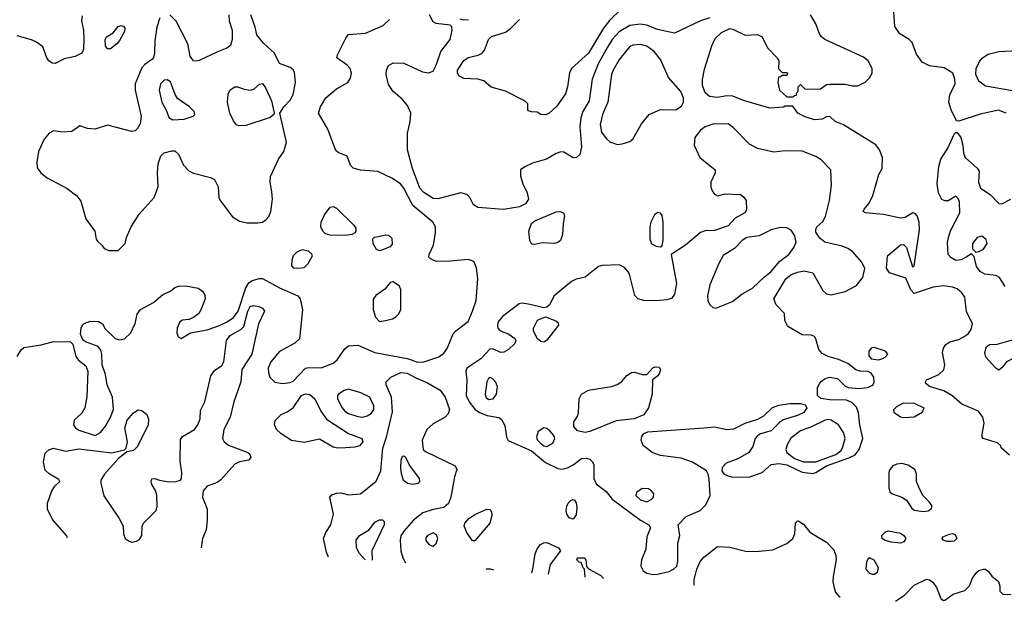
# Model space of a CAD drawing. Extents: x 1173079 to 1307053, y 522583 to 678478.
# Tile 9 of 256: x 1189945 to 1196351, y 530566 to 534353. Entities that reach past the tile are written whole.
import ezdxf

# ---------------------------------------------------------------- set-up
doc = ezdxf.new("R2010")
doc.units = 0

msp = doc.modelspace()

# ---------------------------------------------------------------- linework, layer by layer
at = {"layer": '0CON20XD'}
for points in [[(1196362.5, 533745), (1196313.8, 533763.8), (1196195, 533736.8), (1196055, 533692.5), (1196040, 533695), (1196006.2, 533765), (1195989.6, 533815), (1195996.4, 533863.6), (1196030.5, 533935), (1196028.9, 533965), (1196015.8, 534005), (1195959.1, 534039.1), (1195865, 534053.5), (1195817.2, 534077.2), (1195778.7, 534128.7), (1195750.8, 534205), (1195731.2, 534225), (1195670.5, 534260.5), (1195638.9, 534308.9), (1195624.6, 534525)], [(1193857.6, 534422.4), (1193781.9, 534348.1), (1193743, 534297), (1193645, 534135.4), (1193535.5, 534034.5), (1193522.4, 534007.6), (1193509.3, 533915), (1193495, 533869.2), (1193439.5, 533790.5), (1193387.3, 533742.7), (1193367, 533733), (1193335, 533736.7), (1193311.7, 533751.7), (1193275, 533752.5), (1193255, 533760), (1193250, 533765), (1193250, 533805), (1193233, 533823), (1193105, 533888), (1193013.2, 533913.2), (1192964.2, 533954.2), (1192925, 533965.7), (1192835, 533970), (1192804, 533985), (1192792.9, 534005), (1192794.3, 534025), (1192835, 534086.2), (1192863.4, 534106.6), (1192927.3, 534122.7), (1192954.1, 534135.9), (1192970, 534155), (1192981.2, 534188.8), (1192994.2, 534225), (1193015, 534243.8), (1193105, 534272), (1193135, 534293.8), (1193195.7, 534355)], [(1190351.7, 534378.3), (1190347.5, 534345), (1190360, 534285), (1190361.2, 534225), (1190359.5, 534160.5), (1190350, 534135), (1190305, 534114), (1190235, 534098.8), (1190175, 534068), (1190155, 534068.8), (1190135, 534084), (1190120.8, 534105), (1190095.6, 534175.6), (1190055, 534205.8), (1190022.4, 534222.4), (1189927.3, 534247.3)], [(1189929.3, 532160.7), (1189955, 532203.3), (1189972.3, 532217.7), (1190085, 532235.7), (1190165, 532256.9), (1190275, 532256.2), (1190290.5, 532240.5), (1190309.8, 532159.8), (1190328, 532135), (1190375, 532098.8), (1190387.1, 532065), (1190382.3, 531897.7), (1190369.1, 531825), (1190349.8, 531790.2), (1190299.5, 531745), (1190295.5, 531715), (1190308.2, 531695), (1190330.5, 531680.5), (1190435, 531646.5), (1190471.4, 531665), (1190503.5, 531706.5), (1190535.6, 531764.4), (1190555.3, 531815), (1190548.2, 531895), (1190513.3, 531975), (1190503, 532043), (1190480.8, 532105), (1190478.9, 532175), (1190471.7, 532201.7), (1190454.4, 532224.4), (1190372.5, 532255), (1190355, 532267.5), (1190340, 532305), (1190344, 532345), (1190354, 532365), (1190365, 532375.7), (1190405, 532389.4), (1190458.3, 532388.3), (1190482.5, 532372.5), (1190500.9, 532340.9), (1190565, 532278), (1190595, 532268.6), (1190626.7, 532275), (1190668, 532315), (1190695.7, 532374.3), (1190708, 532435), (1190730, 532465), (1190815, 532511.5), (1190875, 532564.4), (1190925, 532584.4), (1190955, 532609.2), (1190981.2, 532618.8), (1191025, 532619.2), (1191105, 532604.2), (1191135, 532586.2), (1191148.3, 532558.3), (1191150.8, 532535), (1191125, 532467.5), (1191109.4, 532440.6), (1191075, 532413.3), (1191045, 532401.2), (1191005, 532396.2), (1190986.7, 532385), (1190968.8, 532345), (1190966.2, 532315), (1190975, 532287.5), (1190995, 532276.7), (1191055.9, 532314.1), (1191165, 532334.5), (1191245, 532360.8), (1191294.8, 532385.2), (1191335, 532413.4), (1191367, 532455), (1191415, 532606.7), (1191435, 532638.9), (1191456.2, 532653.8), (1191505, 532668.1), (1191525, 532668.1), (1191635, 532607.7), (1191755.4, 532555.4), (1191770, 532535), (1191784.3, 532464.3), (1191766, 532275), (1191735, 532245.7), (1191635, 532193.3), (1191578.9, 532125), (1191561.8, 532085), (1191562.5, 532055), (1191572.9, 532025), (1191605, 531993.3), (1191655, 531983.8), (1191705, 531990), (1191725, 531998.5), (1191805, 532084.4), (1191825, 532088.9), (1191905.7, 532085.7), (1191983.3, 532116.7), (1192010.9, 532139.1), (1192060.6, 532209.4), (1192085, 532230), (1192145, 532232.9), (1192256.2, 532186.2), (1192465, 532147.8), (1192535, 532123.8), (1192575.2, 532124.8), (1192672.3, 532157.7), (1192705, 532181.4), (1192725, 532211.2), (1192765, 532308), (1192782.2, 532327.8), (1192862.4, 532387.6), (1192891.9, 532455), (1192914.7, 532525.3), (1192925.4, 532665), (1192917.6, 532737.6), (1192898.5, 532778.5), (1192865, 532791.1), (1192745, 532779.6), (1192655, 532779.2), (1192616.7, 532795), (1192607.7, 532807.7), (1192608, 532825), (1192636.1, 532883.9), (1192650.8, 532965), (1192649.2, 533005), (1192632.9, 533035), (1192502.2, 533142.2), (1192445, 533255.6), (1192422.9, 533285), (1192365, 533320.6), (1192275, 533364.4), (1192162.4, 533372.4), (1192115, 533385.8), (1192096, 533405), (1192075, 533463.8), (1192017.3, 533487.3), (1192002.2, 533502.2), (1191978.1, 533565), (1191950.3, 533640.3), (1191888, 533745), (1191902, 533785), (1191936.2, 533845), (1192005, 533902), (1192080, 533945), (1192097.3, 533972.7), (1192104.2, 534005), (1192095.7, 534035), (1192075, 534057.5), (1192007.5, 534105), (1192013.3, 534125), (1192067.3, 534232.7), (1192085, 534256.7), (1192195.5, 534264.5), (1192310, 534315), (1192350, 534355)], [(1190856.5, 534365), (1190836.2, 534305), (1190824.6, 534215), (1190822.7, 534135), (1190815, 534106.2), (1190805, 534093.3), (1190758.2, 534061.8), (1190740.4, 534039.6), (1190696.9, 533935), (1190695.4, 533895), (1190735.5, 533725), (1190727.5, 533675), (1190712, 533645), (1190695, 533628.8), (1190675, 533624.2), (1190515, 533666.5), (1190435, 533640.8), (1190385, 533643.8), (1190335, 533662.5), (1190285, 533624.2), (1190225, 533620.6), (1190165, 533628.6), (1190136.2, 533615), (1190104.6, 533575.4), (1190066.9, 533495), (1190055.7, 533425.7), (1190058.8, 533388.8), (1190082, 533355), (1190123.1, 533323.1), (1190253.3, 533253.3), (1190316.3, 533206.3), (1190341.7, 533171.7), (1190375.5, 533055.5), (1190433.3, 532975), (1190443, 532923), (1190450.7, 532910.7), (1190480, 532885), (1190495, 532862.5), (1190525, 532850), (1190585, 532850)], [(1190585, 532850), (1190630, 532895), (1190640, 532935), (1190670.8, 533005), (1190722.3, 533087.7), (1190820, 533195), (1190846.2, 533265), (1190840.4, 533355), (1190846.2, 533415), (1190863.9, 533466.1), (1190885, 533485.6), (1190935, 533500), (1190955, 533498.8), (1190977.4, 533477.4), (1191010, 533405), (1191045, 533368.9), (1191075, 533353.5), (1191185.6, 533325.6), (1191212.7, 533312.7), (1191235.8, 533265), (1191240, 533195), (1191249.2, 533175), (1191330.2, 533070.2), (1191375, 533041.9), (1191425, 533031.1), (1191495, 533030), (1191525, 533035.6), (1191548.8, 533051.2), (1191565, 533071.4), (1191578.9, 533105), (1191589.2, 533185), (1191585, 533232.5), (1191574.4, 533295), (1191577.3, 533332.7), (1191628.8, 533445), (1191662.9, 533495), (1191680, 533555), (1191636.2, 533745), (1191664, 533785), (1191705, 533828), (1191723.6, 533865), (1191738.9, 533945), (1191732.1, 534012.1), (1191725, 534026.2), (1191705, 534042), (1191635, 534067.5), (1191602, 534135), (1191530.3, 534200.3), (1191486.7, 534255), (1191476, 534305), (1191448, 534385)], [(1191304.5, 534385.5), (1191307.1, 534345), (1191326.2, 534285), (1191326.2, 534225), (1191316.2, 534185), (1191291.7, 534168.3), (1191228.1, 534141.9), (1191113, 534087), (1191095, 534081.8), (1191074.7, 534084.7), (1191053.1, 534115), (1191039.3, 534195), (1190963.1, 534343.1), (1190921.2, 534385)], [(1194435, 534364.4), (1194375, 534346.2), (1194205, 534265.6), (1194095, 534290), (1194026.2, 534316.2), (1193985, 534322.9), (1193915, 534315.3), (1193845, 534274.7), (1193800.6, 534225), (1193769.2, 534175), (1193709, 534065), (1193669.7, 533965), (1193650.3, 533825), (1193608.7, 533755), (1193595.9, 533714.1), (1193589.7, 533655), (1193601.1, 533525), (1193589.2, 533475), (1193566.7, 533455), (1193545, 533452.9), (1193485, 533490), (1193465, 533492), (1193435, 533481.4), (1193373.3, 533445), (1193282.2, 533417.8), (1193231.2, 533395), (1193203.8, 533375), (1193204, 533335), (1193218.6, 533285), (1193247.5, 533225), (1193255.6, 533185), (1193235.6, 533155), (1193196.4, 533133.7), (1193092.3, 533117.7), (1192925, 533129.4), (1192896.6, 533146.6), (1192872.5, 533195), (1192855, 533214), (1192815.6, 533225.6), (1192665, 533187.3), (1192635, 533189.1), (1192575, 533228.2), (1192548.2, 533255), (1192500, 533385), (1192467.1, 533505), (1192467.1, 533615), (1192485, 533687.5), (1192490, 533745), (1192468.2, 533795), (1192432.9, 533835), (1192374.4, 533885), (1192345, 533931.2), (1192329.5, 533995), (1192331.1, 534025), (1192344.3, 534055), (1192375, 534072.9), (1192445, 534070.6), (1192565, 534012.7), (1192605, 534006.5), (1192635, 534016.9), (1192655, 534055.8), (1192684.2, 534145.8), (1192744.5, 534225), (1192758.1, 534285), (1192755.6, 534305.6), (1192745, 534317.5), (1192655, 534328.1), (1192635, 534340), (1192612.1, 534385)], [(1192808.1, 534358.1), (1192832.4, 534352.4), (1192864.5, 534354.5)], [(1196385, 531516.7), (1196330, 531565), (1196328.3, 531578.3), (1196307, 531597), (1196213.3, 531625), (1196206.7, 531635), (1196206.2, 531655), (1196220, 531725), (1196211.2, 531765), (1196183, 531803), (1196075, 531850), (1196008.8, 531905), (1195957.4, 531937.4), (1195864.1, 531964.1), (1195840, 531985), (1195837.5, 531995), (1195845, 532007.5), (1195925, 532042), (1195957.9, 532072.1), (1195964.3, 532105), (1195948.1, 532185), (1195955.6, 532214.4), (1195970.9, 532239.1), (1195996.7, 532255), (1196055, 532271.1), (1196090.6, 532289.4), (1196115, 532307.5), (1196134.6, 532335), (1196144.5, 532375), (1196105, 532451.2), (1196094.4, 532545.6), (1196075.2, 532575.2), (1196045, 532600.7), (1196015, 532611.1), (1195955, 532619.2), (1195888, 532612), (1195765, 532570), (1195742.2, 532595), (1195710, 532670), (1195604.2, 532705), (1195584.4, 532735.6), (1195591.4, 532815), (1195675, 532887.5), (1195695, 532890), (1195715, 532870), (1195754.1, 532744.1), (1195765, 532750), (1195799.6, 532985), (1195796.4, 533035), (1195784.4, 533075), (1195771.7, 533091.7), (1195755, 533095.6), (1195705, 533065.5), (1195675, 533061.1), (1195565, 533084.2), (1195447.5, 533095), (1195432.5, 533105), (1195440.3, 533119.7), (1195470.9, 533159.1), (1195495, 533208.8), (1195535.5, 533344.5), (1195555.8, 533385), (1195558.6, 533455), (1195538, 533505), (1195515, 533538.8), (1195305, 533668), (1195250.8, 533690.8), (1195215, 533722.5), (1195195, 533720), (1195165, 533704.2), (1195115, 533701.5), (1195055, 533721.4), (1195007.5, 533745), (1194975, 533790), (1194925, 533790), (1194915, 533782.5), (1194825, 533776.2), (1194655, 533826.5), (1194584.7, 533854.7), (1194545, 533856.2), (1194485, 533845.4), (1194433.8, 533853.8), (1194405, 533876), (1194387.1, 533925), (1194386.3, 533963.7), (1194400.6, 534030.6), (1194447.7, 534182.3), (1194470.1, 534229.9), (1194511.1, 534268.9), (1194565, 534295.7), (1194585, 534291.9), (1194665, 534252.9), (1194745, 534257.5), (1194775, 534241.2), (1194809.3, 534169.3), (1194873.8, 534105), (1194883.3, 534085), (1194882.5, 534032.5), (1194905, 534010), (1194935, 534010), (1194940, 534005), (1194935, 533990), (1194905, 533990), (1194895, 533980), (1194881.7, 533978.3), (1194877.5, 533945), (1194887.5, 533895), (1194935, 533850), (1194975, 533850), (1194985, 533860), (1194998.3, 533861.7), (1195000, 533875), (1195010, 533885), (1195010, 533915), (1195025, 533930), (1195052.5, 533902.5), (1195091.2, 533901.2), (1195155, 533903.3), (1195195, 533930), (1195215, 533933.8), (1195315, 533933.8), (1195362.3, 533922.3), (1195397.3, 533922.7), (1195445, 533946.7), (1195473.3, 533975), (1195491.2, 534005), (1195491.2, 534035), (1195465.6, 534085.6), (1195435, 534109.4), (1195183.6, 534223.6), (1195160.6, 534240.6), (1195149.5, 534260.5), (1195125.3, 534325.3), (1195090, 534385)], [(1190515, 534162.5), (1190502.7, 534182.7), (1190501.2, 534225), (1190509.3, 534240.7), (1190553, 534267), (1190585, 534308.8), (1190605, 534316), (1190620.7, 534310.7), (1190628.3, 534298.3), (1190626, 534275), (1190595, 534217.5), (1190576.7, 534195), (1190535, 534163.3), (1190515, 534162.5)], [(1193835, 533539.6), (1193865, 533543.9), (1193915, 533560.5), (1193933.1, 533575), (1193990.9, 533675), (1194040, 533735), (1194115, 533767.7), (1194213.8, 533766.2), (1194250.6, 533789.4), (1194264.5, 533815), (1194263.5, 533845), (1194245.5, 533885), (1194166.4, 533976.4), (1194114.8, 534094.8), (1194072.7, 534145), (1194025, 534180), (1193985, 534190.4), (1193935, 534186.2), (1193915, 534177.3), (1193847.9, 534095), (1193805.3, 534025), (1193796.1, 533995), (1193772.3, 533815), (1193736.2, 533735), (1193720.5, 533669.5), (1193730.5, 533620.5), (1193759.9, 533579.9), (1193785, 533557.3), (1193835, 533539.6)], [(1196405, 533889.6), (1196229.3, 533919.3), (1196185, 533952), (1196166.1, 533996.1), (1196167.1, 534035), (1196190.2, 534079.8), (1196209.4, 534105), (1196245, 534129.1), (1196315, 534146.2), (1196435, 534152.9)], [(1190941.7, 533701.7), (1191015, 533704.5), (1191073.8, 533725), (1191084, 533736), (1191080.8, 533755), (1191050, 533785), (1190970.6, 533840.6), (1190955.7, 533865.7), (1190925, 533948.8), (1190905, 533962), (1190885, 533960), (1190861.1, 533935), (1190852.7, 533895), (1190868.9, 533815), (1190900.3, 533760.3), (1190915.7, 533715.7), (1190941.7, 533701.7)], [(1191371.2, 533661.2), (1191355, 533668.8), (1191335, 533693.8), (1191311.1, 533745), (1191295.7, 533815), (1191301.2, 533868.8), (1191314.1, 533895.9), (1191345, 533916.2), (1191365, 533916), (1191405, 533900.8), (1191445, 533894.4), (1191468.5, 533901.5), (1191505, 533933.3), (1191525, 533937.5), (1191545, 533910), (1191583.1, 533825), (1191600, 533745), (1191597.5, 533735), (1191574.3, 533715.7), (1191415, 533664.2), (1191371.2, 533661.2)], [(1194065, 530740.4), (1194095, 530743.8), (1194169.5, 530760.5), (1194199.2, 530775), (1194219.4, 530795), (1194227.8, 530825), (1194227.1, 530945), (1194240, 530995), (1194228, 531065), (1194281.3, 531118.7), (1194371.7, 531158.3), (1194409.5, 531195), (1194436.9, 531255), (1194431.7, 531361.7), (1194424.6, 531394.6), (1194412.9, 531415), (1194322.8, 531472.8), (1194248.2, 531498.2), (1194114.7, 531514.7), (1194059.2, 531535), (1194001.4, 531581.4), (1193988.7, 531615), (1193991.7, 531638.3), (1194005, 531658.9), (1194031.2, 531668.8), (1194395, 531695.5), (1194465, 531702.5), (1194544.7, 531684.7), (1194591.5, 531688.5), (1194665, 531726.9), (1194747.9, 531752.1), (1194786.8, 531773.2), (1194843, 531827), (1194885, 531842.5), (1194955, 531853.9), (1195025, 531853.1), (1195054.6, 531844.6), (1195065.5, 531825), (1195046.7, 531795), (1195005.8, 531775), (1194913.1, 531746.9), (1194889.1, 531730.9), (1194835, 531675.7), (1194764.2, 531655.8), (1194746, 531644), (1194730, 531625), (1194713.8, 531575), (1194688, 531535), (1194616.3, 531493.7), (1194542.2, 531465), (1194515, 531437.1), (1194512.7, 531415), (1194526.5, 531396.5), (1194552.4, 531382.4), (1194585, 531375.3), (1194695, 531376.1), (1194775, 531404.5), (1194833.9, 531456.1), (1194885, 531462.9), (1194935, 531454.2), (1195035, 531407.1), (1195105, 531397.5), (1195125, 531404.1), (1195195, 531448.7), (1195340.4, 531499.6), (1195379.7, 531520.3), (1195405.9, 531555), (1195430, 531625), (1195410.9, 531715), (1195402.6, 531792.6), (1195390.2, 531830.2), (1195359.8, 531859.8), (1195325, 531876.7), (1195215, 531877.2), (1195156.9, 531886.9), (1195136.6, 531906.6), (1195135.6, 531955), (1195147.8, 531985), (1195160.9, 531999.1), (1195185, 532016.2), (1195216.2, 532026.2), (1195266.4, 532016.4), (1195315, 531966.2), (1195335, 531957.5), (1195405, 531951.1), (1195461.5, 531958.5), (1195495, 531974.3), (1195505, 531992.5), (1195501.4, 532025), (1195485, 532051.2), (1195465, 532063.3), (1195413.9, 532063.9), (1195385, 532073.3), (1195332.5, 532115), (1195271.3, 532141.3), (1195205, 532159.5), (1195165, 532179.4), (1195144.3, 532205), (1195125.5, 532275), (1195115, 532290), (1195095, 532298), (1195035, 532301.2), (1194943.3, 532355), (1194923.9, 532393.9), (1194920.7, 532440.7), (1194867.4, 532497.4), (1194851.5, 532535), (1194929.6, 532665), (1194965, 532693.1), (1195005, 532709.6), (1195048.3, 532718.3), (1195105, 532704.4), (1195170.6, 532590.6), (1195195, 532567.5), (1195225, 532560.7), (1195315, 532584.1), (1195388.8, 532621.2), (1195430.4, 532675), (1195443.1, 532733.1), (1195424.7, 532774.7), (1195363.8, 532843.8), (1195333.8, 532863.8), (1195295, 532879.1), (1195183.8, 532905), (1195150.3, 532930.3), (1195125, 532970), (1195123.7, 532986.3), (1195131.4, 533005), (1195170.7, 533039.3), (1195188.5, 533071.5), (1195213.8, 533175), (1195226.9, 533275), (1195222.9, 533375), (1195159.8, 533439.8), (1195125, 533463.2), (1195035, 533497.9), (1194925, 533499.5), (1194851.1, 533491.1), (1194745, 533513.8), (1194692.3, 533542.3), (1194589.8, 533649.8), (1194555, 533674.2), (1194455, 533673.3), (1194403.7, 533656.3), (1194375, 533634), (1194338.1, 533585), (1194333.3, 533535), (1194370.6, 533455), (1194470, 533375), (1194470.8, 533355), (1194441.9, 533295), (1194441.4, 533265), (1194449.4, 533239.4), (1194465, 533216.2), (1194485, 533206.2), (1194535, 533218.1), (1194635, 533214.3), (1194655, 533200), (1194671.4, 533175), (1194674.3, 533115), (1194662.5, 533095), (1194600.2, 533059.8), (1194555, 533011.4), (1194465, 532980), (1194405, 532978), (1194375, 532968), (1194276, 532885), (1194183.3, 532825), (1194217.8, 532635), (1194204.4, 532565.6), (1194185, 532538), (1194155, 532528.6), (1194088.3, 532521.7), (1194004.6, 532524.6), (1193966.2, 532535), (1193947.4, 532557.4), (1193915, 532687.5), (1193905, 532710), (1193879.5, 532739.5), (1193845, 532756), (1193735, 532752.5), (1193710, 532745), (1193623.1, 532676.9), (1193565, 532663.9), (1193535, 532648.2), (1193421.5, 532555), (1193392.7, 532497.3), (1193375, 532480.8), (1193355, 532475.8), (1193265, 532499.2), (1193215, 532507.5), (1193195, 532502.9), (1193085, 532420.8), (1193058.6, 532385), (1193054.4, 532365), (1193055.8, 532345), (1193068.5, 532328.5), (1193126.3, 532306.3), (1193167.1, 532277.1), (1193173.8, 532265), (1193166.2, 532245), (1193125, 532206), (1193095, 532188), (1193075, 532186), (1193025, 532208), (1193005, 532210), (1192945, 532145.5), (1192854, 532085), (1192847.5, 532065), (1192853.1, 532005), (1192850.4, 531905), (1192869.6, 531865), (1192907.1, 531817.1), (1192935.7, 531795.7), (1192986, 531776), (1193061.8, 531761.8), (1193080.5, 531750.5), (1193100.5, 531710.5), (1193111.5, 531635), (1193123.6, 531613.6), (1193275, 531544.7), (1193365, 531470.3), (1193445, 531430.9), (1193475, 531426.9), (1193508, 531435), (1193545.4, 531454.6), (1193600, 531495), (1193631.7, 531498.3), (1193655, 531491.2), (1193671.2, 531475), (1193680, 531455), (1193680.6, 531365), (1193695, 531331.4), (1193759.9, 531279.9), (1193800.1, 531230.1), (1193985, 531095.4), (1194038.8, 531065), (1194050, 531045), (1194024.3, 530985.7), (1194019.2, 530905), (1193990.9, 530835), (1193987.1, 530795), (1194001.5, 530765), (1194025, 530748.5), (1194065, 530740.4)], [(1196356.3, 532616.3), (1196320, 532675), (1196296.6, 532686.6), (1196225, 532696.4), (1196192.9, 532712.9), (1196170.6, 532745), (1196155, 532810), (1196138.3, 532828.3), (1196103.3, 532806.7), (1196070.3, 532789.7), (1196035, 532785.7), (1196004, 532805), (1195985.8, 532825), (1195982.4, 532902.4), (1195988.5, 532935), (1196001.4, 532978.6), (1196061.4, 533095), (1196058.8, 533165), (1196053.3, 533185), (1196035, 533203.3), (1195985, 533174), (1195965, 533172.5), (1195945, 533182), (1195922.5, 533225), (1195913.2, 533283.2), (1195925, 533397.5), (1195937.5, 533445), (1195983.2, 533516.8), (1196025, 533608), (1196035, 533618.8), (1196045, 533618.8), (1196067.5, 533585), (1196080.9, 533535), (1196084.6, 533484.6), (1196096.7, 533455), (1196175, 533386.9), (1196187.1, 533367.1), (1196182.2, 533295), (1196196.3, 533256.3), (1196259.4, 533215), (1196315, 533155.8), (1196335, 533154.2), (1196393.8, 533183.8)], [(1192062.6, 532947.4), (1191965, 532950), (1191935, 532959.4), (1191917.1, 532975), (1191904.5, 533005), (1191906.4, 533033.6), (1191927.9, 533082.1), (1191965, 533133.3), (1191985, 533136), (1192005, 533125.8), (1192118.6, 533015), (1192130.8, 532995), (1192132, 532975), (1192125.6, 532964.4), (1192105, 532954.3), (1192062.6, 532947.4)], [(1193285, 532888.8), (1193275, 532893.8), (1193264.5, 532914.5), (1193257.3, 532975), (1193275, 533025.8), (1193296.2, 533043.8), (1193435, 533101.9), (1193460, 533105), (1193484, 533095), (1193490, 533075), (1193480, 533025), (1193476.4, 532953.6), (1193463.8, 532915), (1193445, 532901.2), (1193425, 532896.2), (1193345, 532900.8), (1193305, 532892), (1193285, 532888.8)], [(1194115, 532873.3), (1194125, 532880), (1194132, 532915), (1194132, 533035), (1194125, 533077.5), (1194113.6, 533093.6), (1194097, 533097), (1194075, 533082.5), (1194051.2, 533035), (1194043.8, 533005), (1194043.8, 532925), (1194055, 532893.3), (1194085, 532878.8), (1194115, 532873.3)], [(1192285, 532848), (1192265.8, 532855.8), (1192244, 532895), (1192243.3, 532925), (1192254.1, 532935.9), (1192277.7, 532942.3), (1192325, 532952.5), (1192345, 532950.8), (1192365, 532930), (1192369.2, 532890.8), (1192355, 532873.1), (1192305, 532854.2), (1192285, 532848)], [(1194475, 532474.3), (1194582.7, 532517.3), (1194644.3, 532565.7), (1194713.1, 532605), (1194790.4, 532679.6), (1194835, 532712.5), (1194890.3, 532779.7), (1194950, 532825), (1194981.2, 532868.8), (1194996.2, 532905), (1194988.8, 532945), (1194965, 532981.9), (1194935, 532998.2), (1194895, 532998.8), (1194835, 532984.6), (1194755, 532946.1), (1194675, 532933.9), (1194645, 532916.2), (1194596, 532864), (1194522.7, 532817.3), (1194493.8, 532766.2), (1194435, 532626.2), (1194419.6, 532555), (1194421.8, 532525), (1194435.4, 532495.4), (1194455, 532479.4), (1194475, 532474.3)], [(1196165, 532840), (1196185, 532843.3), (1196215, 532858), (1196238.5, 532895), (1196232.6, 532922.6), (1196205, 532944.2), (1196175, 532934), (1196143.8, 532895), (1196145, 532860), (1196165, 532840)], [(1191755, 532734.5), (1191795, 532739.5), (1191822.2, 532765), (1191848.9, 532815), (1191845.9, 532825.9), (1191824.3, 532845), (1191783.3, 532855), (1191749.3, 532840.7), (1191725, 532816.2), (1191714.4, 532785), (1191712.4, 532752.4), (1191725, 532738), (1191755, 532734.5)], [(1192285, 532388.6), (1192325, 532394.4), (1192370, 532405), (1192392.2, 532417.8), (1192411.4, 532438.6), (1192424.4, 532465), (1192424.3, 532595), (1192415, 532618), (1192375, 532646.9), (1192355, 532641.4), (1192320.9, 532599.1), (1192261.8, 532558.2), (1192245, 532533.3), (1192243.5, 532465), (1192260.4, 532415), (1192285, 532388.6)], [(1190254.7, 530979.9), (1190251.9, 530991.9), (1190159, 531099), (1190126.4, 531165), (1190125.6, 531205), (1190153.7, 531286.3), (1190173.6, 531316.4), (1190206.7, 531345), (1190198.8, 531358.8), (1190135.5, 531395.5), (1190110.4, 531420.4), (1190099.5, 531475), (1190110.2, 531529.8), (1190135, 531552.9), (1190165, 531563.2), (1190245, 531544.3), (1190328.5, 531558.5), (1190545, 531532.5), (1190627.5, 531552.5), (1190636.7, 531563.3), (1190645.6, 531604.4), (1190629.1, 531695), (1190644.8, 531745.2), (1190685, 531792.7), (1190715, 531813.3), (1190739.4, 531809.4), (1190771.4, 531781.4), (1190782.1, 531752.1), (1190781.5, 531715), (1190711.4, 531575), (1190685, 531548), (1190641.7, 531538.3), (1190585, 531493.3), (1190495.5, 531394.5), (1190473.1, 531355), (1190471.9, 531335), (1190492.3, 531252.3), (1190592.5, 531105), (1190617.5, 531055), (1190620, 531005), (1190632, 530975), (1190657, 530957), (1190675, 530952.1), (1190705, 530957.1), (1190725, 530969.1), (1190738.9, 530995), (1190741.8, 531055), (1190751.3, 531075), (1190833.1, 531156.9), (1190840, 531185), (1190837.8, 531257.8), (1190828.5, 531288.5), (1190805, 531327.5), (1190800.8, 531345), (1190805, 531362.5), (1190823.8, 531366.2), (1190854.3, 531354.3), (1190915.8, 531344.2), (1190963.6, 531346.4), (1190990, 531355), (1190997.5, 531365), (1190998.8, 531405), (1190988.8, 531478.8), (1190990.9, 531619.1), (1191005, 531640), (1191081.2, 531685), (1191103.8, 531715), (1191120, 531755), (1191120.7, 531809.3), (1191150, 531865), (1191189.2, 532035), (1191211.3, 532068.7), (1191258.9, 532101.1), (1191273.8, 532126.2), (1191289.3, 532265), (1191315, 532296.7), (1191384.4, 532335.6), (1191403.2, 532355), (1191428.7, 532455), (1191444.8, 532485.2), (1191465, 532492.1), (1191500, 532485), (1191525, 532474.2), (1191537.1, 532455), (1191497.6, 532372.4), (1191455.4, 532175), (1191390, 532075), (1191384.1, 531995), (1191365, 531937.5), (1191337.7, 531865), (1191314.7, 531765.3), (1191272.9, 531685), (1191264.4, 531625), (1191275.6, 531605), (1191303.2, 531583.3), (1191428, 531535), (1191442, 531525), (1191448, 531505), (1191435, 531484), (1191375, 531474.3), (1191345, 531459.4), (1191253.4, 531356.6), (1191229.5, 531340.5), (1191165, 531315.7), (1191139.4, 531285), (1191134.5, 531245), (1191163.5, 531165), (1191165.4, 531095), (1191158.3, 531031.7), (1191134.3, 530975), (1191125.6, 530914.5)], [(1193355, 532254.2), (1193335, 532258), (1193314, 532275), (1193286.7, 532325), (1193286.7, 532345), (1193314.3, 532395.7), (1193365, 532418.8), (1193433.2, 532393.2), (1193448.3, 532378.3), (1193450, 532365), (1193375, 532266.2), (1193355, 532254.2)], [(1196315, 532072), (1196295, 532084), (1196231.4, 532155), (1196223.5, 532185), (1196235.7, 532224.3), (1196255, 532238), (1196305, 532240), (1196395, 532265.6), (1196424.1, 532264.1), (1196442.5, 532255), (1196458, 532225), (1196445.8, 532175), (1196425.4, 532154.6), (1196365.4, 532124.6), (1196335, 532086), (1196315, 532072)], [(1195535, 532138.8), (1195555, 532144), (1195576.2, 532155), (1195594, 532175), (1195578.8, 532195), (1195505, 532218.8), (1195485, 532213.3), (1195468.8, 532195), (1195468.8, 532165), (1195483.9, 532143.9), (1195535, 532138.8)], [(1191954.6, 530854.3), (1191940, 530885), (1191921.9, 530975), (1191937.5, 531015), (1191970, 531065), (1191985.8, 531134.2), (1191963.3, 531245), (1191975, 531258.8), (1192005, 531270.8), (1192035, 531272), (1192085, 531258.8), (1192162.5, 531265), (1192265, 531348), (1192293.9, 531415), (1192306.9, 531563.1), (1192331.8, 531635), (1192370.3, 531799.7), (1192364.2, 531895), (1192329.1, 531975), (1192328.9, 531995), (1192358.6, 532025), (1192425.3, 532055.3), (1192465, 532052.5), (1192521.1, 532021.1), (1192599.1, 531989.2), (1192680.1, 531940.1), (1192712.9, 531895), (1192740.4, 531815), (1192732.5, 531787.5), (1192714, 531766), (1192635, 531720.6), (1192594, 531685), (1192562.5, 531615), (1192570, 531555), (1192585, 531540.8), (1192777.6, 531447.6), (1192788.6, 531425), (1192772.9, 531377.1), (1192750.9, 531245), (1192735, 531203.1), (1192705, 531176.5), (1192635, 531164), (1192568.1, 531141.9), (1192507.1, 531095), (1192446.1, 531025), (1192425, 530991.4), (1192420, 530965), (1192424.7, 530895), (1192438.1, 530848.1), (1192455.3, 530816.2)], [(1193625, 531665.6), (1193575, 531676), (1193550, 531705), (1193550, 531735), (1193575.4, 531774.6), (1193581.5, 531795), (1193584.5, 531885), (1193599.5, 531915), (1193645, 531940), (1193794.6, 531965.4), (1193831.7, 531978.3), (1193863, 531997), (1193895, 532036), (1193925, 532056.2), (1193945, 532058.8), (1193995, 532043.8), (1194025, 532042.5), (1194065, 532086.7), (1194077, 532093), (1194105, 532090), (1194113.3, 532075), (1194107.7, 532052.3), (1194096.7, 532035), (1194063, 532007), (1194060, 531915), (1194035.6, 531825), (1194005, 531779.4), (1193942.5, 531755), (1193825, 531742.1), (1193655, 531672.2), (1193625, 531665.6)], [(1192995, 531879.4), (1193025, 531884.1), (1193047.5, 531915), (1193053.8, 531965), (1193041.5, 531995), (1193025, 532012.5), (1193005, 532022.2), (1192995, 532016.7), (1192983.2, 531995), (1192972.3, 531915), (1192977.8, 531895), (1192995, 531879.4)], [(1192175, 531766), (1192205, 531773.2), (1192231.6, 531788.4), (1192249.1, 531815), (1192248.1, 531838.1), (1192223.1, 531895), (1192165, 531923.2), (1192085, 531947.8), (1192055, 531938.9), (1192020, 531915), (1192013.1, 531905), (1192012.2, 531885), (1192042.5, 531825), (1192060, 531805), (1192085, 531788.9), (1192145, 531768.4), (1192175, 531766)], [(1192015, 531563.3), (1191985, 531570), (1191895, 531620.9), (1191795, 531599.6), (1191713.8, 531613.8), (1191646.2, 531656.2), (1191615.7, 531685), (1191601.9, 531715), (1191606.8, 531743.2), (1191645, 531782), (1191685, 531798.6), (1191723.8, 531826.2), (1191778.2, 531905), (1191805, 531917.6), (1191832, 531912), (1191865.5, 531885), (1191904.2, 531804.2), (1191941.8, 531751.7), (1192085, 531659.2), (1192170.8, 531625), (1192177.5, 531605), (1192155, 531578), (1192125, 531568.6), (1192065, 531564.4), (1192015, 531563.3)], [(1195695, 531760), (1195675, 531764.2), (1195635, 531793.8), (1195631.2, 531815), (1195652, 531835), (1195695, 531857.5), (1195765, 531856.2), (1195827.5, 531825), (1195816.7, 531795), (1195765, 531764), (1195695, 531760)], [(1195045, 531473.3), (1195125, 531474.1), (1195255, 531521.6), (1195287.5, 531545), (1195298.6, 531565), (1195315.9, 531625), (1195304.3, 531664.3), (1195272.5, 531715), (1195225, 531746.4), (1195205, 531750.4), (1195185, 531745.4), (1195097.5, 531702.5), (1195025, 531675.8), (1194962.4, 531627.6), (1194938.8, 531585), (1194930.3, 531555), (1194935.8, 531535), (1194985.5, 531495.5), (1195045, 531473.3)], [(1193375, 531574.7), (1193412.5, 531595), (1193427.1, 531625), (1193419.7, 531645), (1193395, 531676.4), (1193375, 531691.5), (1193355, 531695.7), (1193318.8, 531671.2), (1193306.7, 531635), (1193313.4, 531615), (1193332.4, 531595), (1193355, 531578.9), (1193375, 531574.7)], [(1192505, 531327.5), (1192467.7, 531332.3), (1192442.6, 531352.6), (1192428.1, 531395), (1192424.6, 531434.6), (1192425.7, 531485), (1192435, 531511.2), (1192445, 531513.8), (1192455, 531503.8), (1192480.8, 531450.8), (1192544, 531365), (1192546.7, 531345), (1192535, 531333.8), (1192505, 531327.5)], [(1195825, 531150), (1195855, 531154.4), (1195875, 531168.8), (1195882, 531185), (1195865, 531211.2), (1195822.7, 531252.7), (1195798.8, 531298.8), (1195780.8, 531345), (1195780, 531395), (1195768, 531425), (1195725, 531452.5), (1195685, 531462.9), (1195650.9, 531459.1), (1195625, 531447.1), (1195605.7, 531425), (1195600.6, 531405), (1195600, 531305), (1195606.2, 531276.2), (1195622.5, 531265), (1195685, 531244.3), (1195715.5, 531225.5), (1195747.1, 531175), (1195765, 531158.6), (1195825, 531150)], [(1194025, 531213.8), (1194058.5, 531231.5), (1194068.5, 531245), (1194070.9, 531265), (1194056.5, 531285), (1194035, 531298.8), (1193995, 531301.5), (1193957.8, 531275), (1193954.5, 531255), (1193985, 531226.1), (1194025, 531213.8)], [(1193545, 531100), (1193519.5, 531109.5), (1193505, 531132.5), (1193500, 531155), (1193504, 531185), (1193514.3, 531205.7), (1193533.3, 531225), (1193545, 531228.8), (1193555.5, 531225.5), (1193565, 531206.7), (1193570, 531175), (1193565, 531130), (1193545, 531100)], [(1192905, 530960), (1192890.7, 530960.7), (1192853.4, 531013.4), (1192836.5, 531055), (1192841.5, 531075), (1192867.5, 531105), (1192905, 531132.3), (1192985, 531165.7), (1193005, 531164), (1193015, 531147.5), (1193016.9, 531125), (1193003.5, 531075), (1192905, 530960)], [(1192191.5, 530837), (1192155, 530876.7), (1192136, 530915), (1192134.3, 530965), (1192155, 530994.3), (1192217.8, 531032.2), (1192255, 531080.8), (1192285, 531095.8), (1192305, 531096.7), (1192316.4, 531086.4), (1192316.2, 531065), (1192236.1, 530893.9), (1192238.2, 530833.3)], [(1194334.6, 530667.9), (1194333.4, 530673.4), (1194334.1, 530705), (1194351.2, 530775), (1194372.3, 530825), (1194395, 530853.3), (1194485, 530922.9), (1194565, 530917.5), (1194675, 530890.9), (1194755, 530891.5), (1194845, 530901.8), (1194935, 530941.8), (1194975.7, 530975), (1194987.5, 531005), (1194992, 531078), (1195005, 531090), (1195015, 531088.8), (1195045, 531068), (1195085.5, 531015.5), (1195195, 530950.5), (1195241.2, 530901.2), (1195253.8, 530865), (1195256.2, 530835), (1195237.8, 530727.8), (1195234.6, 530695), (1195243.1, 530653.1), (1195253.1, 530625), (1195271.4, 530601.4), (1195282.7, 530593.9)], [(1195675, 530944.5), (1195615, 530951.1), (1195575, 530962.3), (1195556.9, 530975), (1195553.1, 530995), (1195575, 531017.1), (1195595, 531025.6), (1195675, 531009.5), (1195697.5, 530995), (1195710, 530975), (1195697, 530953), (1195675, 530944.5)], [(1192635, 530922.9), (1192655, 530942), (1192666.2, 530975), (1192655, 531000.6), (1192635, 531011.5), (1192597.5, 530995), (1192584.3, 530975), (1192588.7, 530958.7), (1192606.4, 530936.4), (1192635, 530922.9)], [(1196005, 530954.4), (1195980, 530955), (1195954.3, 530964.3), (1195946.7, 530975), (1195950, 530985), (1195995, 531004.2), (1196015, 531006.9), (1196031.3, 531001.3), (1196041.9, 530975), (1196025, 530958.6), (1196005, 530954.4)], [(1193274.9, 530751.5), (1193277, 530753), (1193283.3, 530775), (1193298.1, 530875), (1193312.2, 530907.8), (1193334.2, 530935), (1193355, 530946.9), (1193375, 530948.1), (1193450, 530915), (1193463.3, 530895), (1193395.6, 530805), (1193383.3, 530742.9)], [(1193624.8, 530723.9), (1193620, 530775), (1193610, 530785), (1193598.3, 530818.3), (1193585, 530820), (1193570, 530835), (1193575, 530850), (1193618.3, 530848.3), (1193627.5, 530835), (1193631.7, 530791.7), (1193650, 530775), (1193725, 530734), (1193742.5, 530714.6)], [(1195491.7, 530741.7), (1195505, 530743.3), (1195526.7, 530755), (1195532, 530785), (1195505, 530833.8), (1195475, 530848), (1195465, 530843.3), (1195455, 530822.5), (1195450.8, 530775), (1195475, 530748.8), (1195491.7, 530741.7)], [(1192979.3, 530774.8), (1192983.6, 530776.4), (1193005, 530776.4), (1193026.7, 530771.1)], [(1195642.6, 530565.9), (1195702.2, 530605), (1195765, 530671.9), (1195845, 530709.2), (1195865, 530706), (1195885, 530690), (1195909.4, 530655), (1195938.8, 530585), (1195955, 530571.2), (1195965, 530573.8), (1196018.3, 530611.7), (1196095, 530636.7), (1196124.1, 530665.9), (1196145, 530717.5), (1196173.3, 530755), (1196185, 530766.7), (1196215, 530776.2), (1196225.9, 530775.9), (1196245, 530763.3), (1196270.3, 530730.3), (1196312.5, 530695), (1196322.5, 530665), (1196323, 530633), (1196341.7, 530611.7), (1196395, 530610)]]:
    msp.add_lwpolyline(points, dxfattribs=at)

doc.saveas('drawing.dxf')
